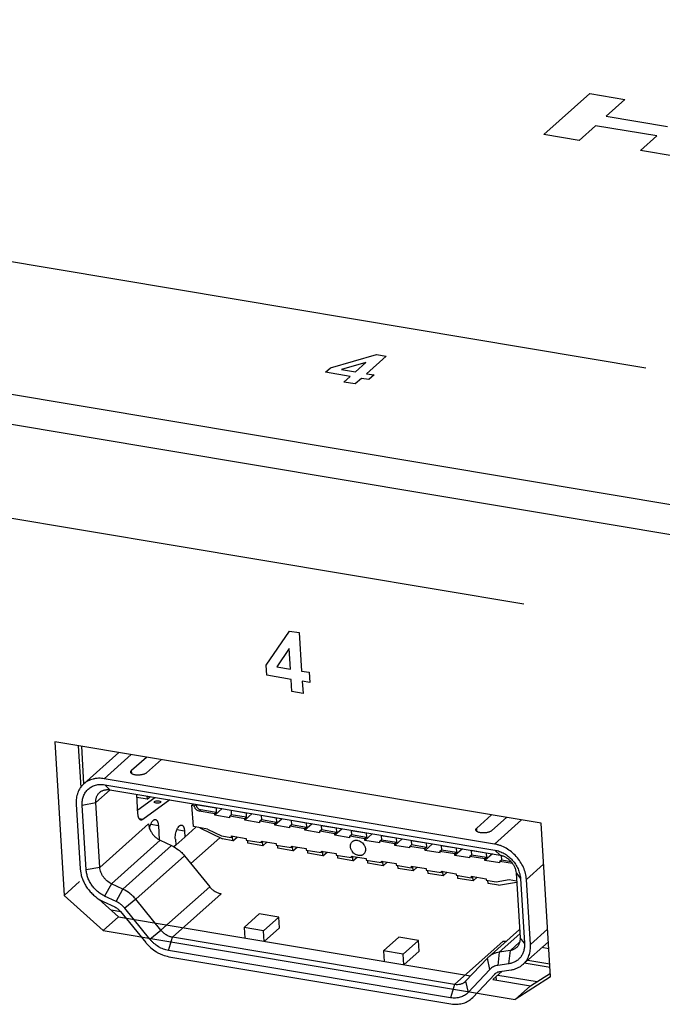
# Paper-space layout 'HD-MD4X2-4K-E_1' of a CAD drawing. Header units: inches. Extents: x 0 to 22, y 0 to 17.
# Tile 25 of 34: x 14.8 to 15.6, y 12.8 to 13.9. Entities that reach past the tile are written whole.
import ezdxf

# ---------------------------------------------------------------- set-up
doc = ezdxf.new("R2010")
doc.units = ezdxf.units.IN
doc.header["$LTSCALE"] = 1.21
doc.header["$MEASUREMENT"] = 0
doc.layers.get('0').update_dxf_attribs({"linetype": 'CONTINUOUS'})

psp = doc.layouts.new('HD-MD4X2-4K-E_1')

# ---------------------------------------------------------------- linework, layer by layer
at = {"color": 7, "linetype": 'CONTINUOUS'}
for p, q in [((12.0765, 13.935), (18.6272, 12.8376)), ((18.6294, 12.802), (12.0787, 13.8994)), ((15.4418, 13.7786), (15.4952, 13.8263)), ((15.4952, 13.8263), (15.5363, 13.8194)), ((15.5363, 13.8194), (15.5145, 13.7999)), ((15.5145, 13.7999), (15.5862, 13.7879)), ((15.502, 13.7888), (15.4829, 13.7717)), ((15.5737, 13.7768), (15.502, 13.7888)), ((15.4829, 13.7717), (15.4418, 13.7786)), ((15.5545, 13.7597), (15.5737, 13.7768)), ((15.5963, 13.7527), (15.5545, 13.7597)), ((14.1756, 13.7383), (15.5609, 13.5062)), ((15.1927, 13.5063), (15.2463, 13.5216)), ((15.2577, 13.5197), (15.2348, 13.4993)), ((15.2463, 13.5216), (15.2577, 13.5197)), ((15.234, 13.5125), (15.2054, 13.5042)), ((15.2217, 13.5015), (15.234, 13.5125)), ((15.1867, 13.5009), (15.1927, 13.5063)), ((15.2156, 13.496), (15.1867, 13.5009)), ((15.2054, 13.5042), (15.2217, 13.5015)), ((15.2084, 13.4896), (15.2156, 13.496)), ((15.2348, 13.4993), (15.2436, 13.4978)), ((15.2436, 13.4978), (15.2375, 13.4924)), ((15.2215, 13.4874), (15.2084, 13.4896)), ((15.2288, 13.4938), (15.2215, 13.4874)), ((15.2375, 13.4924), (15.2288, 13.4938)), ((14.0331, 13.4626), (15.4184, 13.2305)), ((15.1176, 13.159), (15.145, 13.1988)), ((15.145, 13.1988), (15.1563, 13.197)), ((15.1563, 13.197), (15.159, 13.1521)), ((15.1446, 13.1785), (15.1301, 13.157)), ((15.1461, 13.1543), (15.1446, 13.1785)), ((15.1183, 13.1472), (15.1176, 13.159)), ((15.1301, 13.157), (15.1461, 13.1543)), ((15.159, 13.1521), (15.1677, 13.1507)), ((15.1677, 13.1507), (15.1684, 13.1388)), ((15.1469, 13.1424), (15.1183, 13.1472)), ((15.1477, 13.1282), (15.1469, 13.1424)), ((15.1598, 13.1402), (15.1607, 13.126)), ((15.1684, 13.1388), (15.1598, 13.1402)), ((15.1607, 13.126), (15.1477, 13.1282)), ((14.8709, 13.0696), (14.882, 12.8903)), ((15.4384, 12.9745), (14.8709, 13.0696)), ((14.8981, 13.065), (14.9011, 13.0163)), ((14.9019, 13.0644), (14.9046, 13.0203)), ((14.9047, 13.0203), (14.9458, 13.057)), ((14.9287, 13.0265), (14.9602, 13.0546)), ((14.9605, 13.0363), (14.9778, 13.0517)), ((14.9953, 13.0487), (14.978, 13.0334)), ((14.9608, 13.0323), (14.9605, 13.0363)), ((15.3841, 12.9502), (14.9287, 13.0265)), ((14.9188, 12.9987), (14.9354, 13.0135)), ((14.9352, 13.0135), (14.9292, 13.0194)), ((14.9292, 13.0194), (15.3846, 12.9431)), ((14.9352, 13.0135), (15.3906, 12.9372)), ((14.968, 12.9851), (14.9666, 13.0082)), ((14.9786, 13.0027), (14.9668, 13.0047)), ((14.9677, 12.9903), (14.9875, 13.0047)), ((15.005, 13.0018), (14.9736, 12.9789)), ((14.9784, 13.0063), (14.9786, 13.0027)), ((14.9786, 13.0027), (14.9825, 13.0056)), ((14.8959, 12.9968), (14.9006, 12.9211)), ((14.9029, 12.9956), (14.9188, 12.9987)), ((14.9076, 12.92), (14.9029, 12.9956)), ((14.9235, 12.923), (14.9188, 12.9987)), ((15.031, 12.9954), (15.033, 12.9971)), ((15.0326, 12.9705), (15.031, 12.9954)), ((15.031, 12.9954), (15.0338, 12.9949)), ((15.0356, 12.9965), (15.0338, 12.9949)), ((15.0356, 12.9965), (15.0591, 12.9926)), ((15.0394, 12.9887), (15.0412, 12.9903)), ((15.0594, 12.9872), (15.0412, 12.9903)), ((15.0663, 12.9915), (15.0577, 12.9839)), ((15.0591, 12.9926), (15.0593, 12.9927)), ((15.0591, 12.9926), (15.0594, 12.9872)), ((15.0766, 12.9896), (15.0768, 12.9898)), ((15.0766, 12.9896), (15.0769, 12.9843)), ((15.0766, 12.9896), (15.0941, 12.9867)), ((14.9736, 12.9789), (14.9696, 12.9795)), ((15.0576, 12.9856), (15.0394, 12.9887)), ((15.0594, 12.9872), (15.0576, 12.9856)), ((15.0577, 12.9839), (15.0576, 12.9856)), ((15.0753, 12.9809), (15.0577, 12.9839)), ((15.0769, 12.9843), (15.0752, 12.9827)), ((15.0753, 12.9809), (15.0752, 12.9827)), ((15.0927, 12.9798), (15.0752, 12.9827)), ((15.0944, 12.9814), (15.0769, 12.9843)), ((15.0944, 12.9814), (15.0927, 12.9798)), ((15.0928, 12.978), (15.0927, 12.9798)), ((15.1014, 12.9857), (15.0928, 12.978)), ((15.1103, 12.9751), (15.0928, 12.978)), ((15.0941, 12.9867), (15.0943, 12.9868)), ((15.0941, 12.9867), (15.0944, 12.9814)), ((15.112, 12.9784), (15.1102, 12.9768)), ((15.1116, 12.9838), (15.1118, 12.9839)), ((15.1116, 12.9838), (15.112, 12.9784)), ((15.1116, 12.9838), (15.1291, 12.9808)), ((15.1295, 12.9755), (15.112, 12.9784)), ((15.1364, 12.9798), (15.1278, 12.9721)), ((15.1291, 12.9808), (15.1293, 12.981)), ((15.1291, 12.9808), (15.1295, 12.9755)), ((15.1467, 12.9779), (15.1468, 12.978)), ((15.1467, 12.9779), (15.147, 12.9726)), ((15.1467, 12.9779), (15.1642, 12.9749)), ((15.3634, 12.9688), (15.3806, 12.9842)), ((15.3981, 12.9812), (15.3809, 12.9659)), ((15.4156, 12.9783), (15.3841, 12.9502)), ((14.9804, 12.9738), (14.9235, 12.923)), ((14.9815, 12.9684), (14.9824, 12.9719)), ((14.9815, 12.9684), (14.9831, 12.9647)), ((14.9829, 12.9735), (14.9918, 12.972)), ((14.9918, 12.972), (14.9928, 12.9552)), ((15.0135, 12.967), (15.0223, 12.9655)), ((15.0357, 12.97), (15.0227, 12.9584)), ((15.0492, 12.9677), (15.0326, 12.9705)), ((15.0401, 12.9692), (15.0665, 12.9561)), ((15.0492, 12.9677), (15.0653, 12.9597)), ((15.1103, 12.9751), (15.1102, 12.9768)), ((15.1277, 12.9739), (15.1102, 12.9768)), ((15.1295, 12.9755), (15.1277, 12.9739)), ((15.1278, 12.9721), (15.1277, 12.9739)), ((15.1453, 12.9692), (15.1278, 12.9721)), ((15.147, 12.9726), (15.1452, 12.971)), ((15.1453, 12.9692), (15.1452, 12.971)), ((15.1627, 12.968), (15.1452, 12.971)), ((15.1645, 12.9696), (15.147, 12.9726)), ((15.1645, 12.9696), (15.1627, 12.968)), ((15.1628, 12.9663), (15.1627, 12.968)), ((15.1714, 12.9739), (15.1628, 12.9663)), ((15.1804, 12.9633), (15.1628, 12.9663)), ((15.1642, 12.9749), (15.1644, 12.9751)), ((15.1642, 12.9749), (15.1645, 12.9696)), ((15.182, 12.9667), (15.1802, 12.9651)), ((15.1817, 12.972), (15.1819, 12.9722)), ((15.1817, 12.972), (15.182, 12.9667)), ((15.1817, 12.972), (15.1992, 12.9691)), ((15.1995, 12.9638), (15.182, 12.9667)), ((15.2065, 12.9681), (15.1979, 12.9604)), ((15.1992, 12.9691), (15.1994, 12.9692)), ((15.1992, 12.9691), (15.1995, 12.9638)), ((15.2167, 12.9661), (15.2169, 12.9663)), ((15.2167, 12.9661), (15.2171, 12.9608)), ((15.2167, 12.9661), (15.2342, 12.9632)), ((15.3636, 12.9648), (15.3634, 12.9688)), ((15.4495, 12.7953), (15.4384, 12.9745)), ((14.9369, 12.9039), (14.9938, 12.9547)), ((14.9938, 12.9547), (15.0073, 12.9484)), ((15.0116, 12.9559), (15.012, 12.9488)), ((15.0227, 12.9584), (15.012, 12.9488)), ((15.0223, 12.9655), (15.0227, 12.9584)), ((15.0298, 12.9273), (15.0636, 12.9576)), ((15.0653, 12.9597), (15.0767, 12.9578)), ((15.0788, 12.9541), (15.0665, 12.9561)), ((15.0766, 12.9596), (15.0767, 12.9578)), ((15.0766, 12.9596), (15.0941, 12.9567)), ((15.0784, 12.9593), (15.0767, 12.9578)), ((15.0788, 12.9541), (15.0785, 12.9593)), ((15.0788, 12.9541), (15.0837, 12.9584)), ((15.0941, 12.9567), (15.0942, 12.9549)), ((15.0942, 12.9549), (15.1117, 12.952)), ((15.1804, 12.9633), (15.1802, 12.9651)), ((15.1978, 12.9622), (15.1802, 12.9651)), ((15.1995, 12.9638), (15.1978, 12.9622)), ((15.1979, 12.9604), (15.1978, 12.9622)), ((15.2154, 12.9574), (15.1979, 12.9604)), ((15.2171, 12.9608), (15.2153, 12.9592)), ((15.2154, 12.9574), (15.2153, 12.9592)), ((15.2328, 12.9563), (15.2153, 12.9592)), ((15.2346, 12.9579), (15.2171, 12.9608)), ((15.2346, 12.9579), (15.2328, 12.9563)), ((15.2329, 12.9545), (15.2328, 12.9563)), ((15.2415, 12.9622), (15.2329, 12.9545)), ((15.2342, 12.9632), (15.2344, 12.9634)), ((15.2342, 12.9632), (15.2346, 12.9579)), ((15.2521, 12.9549), (15.2503, 12.9534)), ((15.2518, 12.9603), (15.2519, 12.9604)), ((15.2518, 12.9603), (15.2521, 12.9549)), ((15.2518, 12.9603), (15.2693, 12.9573)), ((15.2696, 12.952), (15.2521, 12.9549)), ((15.2765, 12.9563), (15.2679, 12.9486)), ((15.2693, 12.9573), (15.2694, 12.9575)), ((15.2693, 12.9573), (15.2696, 12.952)), ((15.0073, 12.9484), (14.9504, 12.8976)), ((15.012, 12.9488), (15.01, 12.947)), ((15.0963, 12.9512), (15.0961, 12.9546)), ((15.1138, 12.9482), (15.0963, 12.9512)), ((15.1116, 12.9537), (15.1117, 12.952)), ((15.1116, 12.9537), (15.1291, 12.9508)), ((15.1134, 12.9534), (15.1117, 12.952)), ((15.1138, 12.9482), (15.1135, 12.9534)), ((15.1138, 12.9482), (15.1187, 12.9526)), ((15.1291, 12.9508), (15.1292, 12.949)), ((15.1292, 12.949), (15.1468, 12.9461)), ((15.1314, 12.9453), (15.1311, 12.9487)), ((15.1489, 12.9424), (15.1314, 12.9453)), ((15.1466, 12.9479), (15.1468, 12.9461)), ((15.1466, 12.9479), (15.1642, 12.9449)), ((15.1484, 12.9476), (15.1468, 12.9461)), ((15.1489, 12.9424), (15.1485, 12.9476)), ((15.1489, 12.9424), (15.1537, 12.9467)), ((15.1642, 12.9449), (15.1643, 12.9432)), ((15.1643, 12.9432), (15.1818, 12.9402)), ((15.2504, 12.9516), (15.2329, 12.9545)), ((15.2504, 12.9516), (15.2503, 12.9534)), ((15.2678, 12.9504), (15.2503, 12.9534)), ((15.2696, 12.952), (15.2678, 12.9504)), ((15.2679, 12.9486), (15.2678, 12.9504)), ((15.2854, 12.9457), (15.2679, 12.9486)), ((15.2871, 12.9491), (15.2853, 12.9475)), ((15.2854, 12.9457), (15.2853, 12.9475)), ((15.3029, 12.9446), (15.2853, 12.9475)), ((15.2868, 12.9544), (15.287, 12.9546)), ((15.2868, 12.9544), (15.2871, 12.9491)), ((15.2868, 12.9544), (15.3043, 12.9515)), ((15.3046, 12.9461), (15.2871, 12.9491)), ((15.3046, 12.9461), (15.3029, 12.9446)), ((15.303, 12.9428), (15.3029, 12.9446)), ((15.3116, 12.9504), (15.303, 12.9428)), ((15.3043, 12.9515), (15.3045, 12.9516)), ((15.3043, 12.9515), (15.3046, 12.9461)), ((15.3221, 12.9432), (15.3204, 12.9416)), ((15.3218, 12.9485), (15.322, 12.9487)), ((15.3218, 12.9485), (15.3221, 12.9432)), ((15.3218, 12.9485), (15.3393, 12.9456)), ((15.3397, 12.9403), (15.3221, 12.9432)), ((15.3466, 12.9446), (15.338, 12.9369)), ((15.3393, 12.9456), (15.3395, 12.9458)), ((15.3393, 12.9456), (15.3397, 12.9403)), ((14.9654, 12.8857), (15.0223, 12.9365)), ((15.0223, 12.9365), (15.0517, 12.9003)), ((15.1664, 12.9394), (15.1662, 12.9428)), ((15.1839, 12.9365), (15.1664, 12.9394)), ((15.1817, 12.942), (15.1818, 12.9402)), ((15.1817, 12.942), (15.1992, 12.9391)), ((15.1834, 12.9417), (15.1818, 12.9402)), ((15.1839, 12.9365), (15.1836, 12.9417)), ((15.1839, 12.9365), (15.1887, 12.9408)), ((15.1992, 12.9391), (15.1993, 12.9373)), ((15.1993, 12.9373), (15.2168, 12.9344)), ((15.2014, 12.9336), (15.2012, 12.937)), ((15.2189, 12.9306), (15.2014, 12.9336)), ((15.2167, 12.9361), (15.2168, 12.9344)), ((15.2167, 12.9361), (15.2342, 12.9332)), ((15.2185, 12.9358), (15.2168, 12.9344)), ((15.2189, 12.9306), (15.2186, 12.9358)), ((15.2189, 12.9306), (15.2238, 12.9349)), ((15.2342, 12.9332), (15.2343, 12.9314)), ((15.3205, 12.9398), (15.303, 12.9428)), ((15.3205, 12.9398), (15.3204, 12.9416)), ((15.3379, 12.9387), (15.3204, 12.9416)), ((15.3397, 12.9403), (15.3379, 12.9387)), ((15.338, 12.9369), (15.3379, 12.9387)), ((15.3555, 12.934), (15.338, 12.9369)), ((15.3572, 12.9373), (15.3554, 12.9358)), ((15.3555, 12.934), (15.3554, 12.9358)), ((15.3729, 12.9328), (15.3554, 12.9358)), ((15.3568, 12.9427), (15.357, 12.9428)), ((15.3568, 12.9427), (15.3572, 12.9373)), ((15.3744, 12.9397), (15.3568, 12.9427)), ((15.3747, 12.9344), (15.3572, 12.9373)), ((15.3747, 12.9344), (15.3729, 12.9328)), ((15.373, 12.931), (15.3729, 12.9328)), ((15.3816, 12.9387), (15.373, 12.931)), ((15.3744, 12.9397), (15.3745, 12.9399)), ((15.3744, 12.9397), (15.3747, 12.9344)), ((15.3846, 12.9431), (15.3906, 12.9372)), ((15.3919, 12.9368), (15.392, 12.9369)), ((15.3919, 12.9368), (15.3922, 12.9315)), ((15.393, 12.9366), (15.3919, 12.9368)), ((14.9006, 12.9211), (14.9013, 12.916)), ((14.9235, 12.923), (14.9076, 12.92)), ((15.2343, 12.9314), (15.2518, 12.9285)), ((15.2364, 12.9277), (15.2362, 12.9311)), ((15.254, 12.9248), (15.2364, 12.9277)), ((15.2517, 12.9303), (15.2518, 12.9285)), ((15.2517, 12.9303), (15.2693, 12.9273)), ((15.2535, 12.93), (15.2518, 12.9285)), ((15.254, 12.9248), (15.2536, 12.9299)), ((15.254, 12.9248), (15.2588, 12.9291)), ((15.2693, 12.9273), (15.2694, 12.9256)), ((15.2694, 12.9256), (15.2869, 12.9226)), ((15.2715, 12.9218), (15.2713, 12.9252)), ((15.289, 12.9189), (15.2715, 12.9218)), ((15.2868, 12.9244), (15.2869, 12.9226)), ((15.2868, 12.9244), (15.3043, 12.9215)), ((15.2885, 12.9241), (15.2869, 12.9226)), ((15.289, 12.9189), (15.2887, 12.9241)), ((15.289, 12.9189), (15.2938, 12.9232)), ((15.3043, 12.9215), (15.3044, 12.9197)), ((15.3905, 12.9281), (15.373, 12.931)), ((15.3922, 12.9315), (15.3904, 12.9299)), ((15.3905, 12.9281), (15.3904, 12.9299)), ((15.4053, 12.9274), (15.3904, 12.9299)), ((15.4036, 12.9296), (15.3922, 12.9315)), ((15.4214, 12.9088), (15.4414, 12.9266)), ((15.3044, 12.9197), (15.3219, 12.9168)), ((15.3065, 12.9159), (15.3063, 12.9194)), ((15.324, 12.913), (15.3065, 12.9159)), ((15.3218, 12.9185), (15.3219, 12.9168)), ((15.3218, 12.9185), (15.3393, 12.9156)), ((15.3236, 12.9182), (15.3219, 12.9168)), ((15.324, 12.913), (15.3237, 12.9182)), ((15.324, 12.913), (15.3289, 12.9173)), ((15.3393, 12.9156), (15.3394, 12.9138)), ((15.3394, 12.9138), (15.3569, 12.9109)), ((15.3415, 12.9101), (15.3413, 12.9135)), ((15.3591, 12.9071), (15.3415, 12.9101)), ((15.3568, 12.9127), (15.3569, 12.9109)), ((15.3568, 12.9127), (15.3743, 12.9097)), ((15.3586, 12.9124), (15.3569, 12.9109)), ((15.3591, 12.9071), (15.3587, 12.9123)), ((15.3591, 12.9071), (15.3639, 12.9115)), ((15.3743, 12.9097), (15.3745, 12.9079)), ((15.3859, 12.906), (15.4013, 12.9087)), ((15.4013, 12.9087), (15.4098, 12.9073)), ((15.4092, 12.9165), (15.4144, 12.91)), ((15.4092, 12.9165), (15.4139, 12.8408)), ((15.4144, 12.91), (15.4191, 12.8343)), ((15.4261, 12.8331), (15.4214, 12.9088)), ((14.882, 12.8903), (14.8999, 12.9063)), ((14.9084, 12.8995), (14.9084, 12.8985)), ((14.9369, 12.9039), (14.9291, 12.8895)), ((14.9504, 12.8976), (14.9369, 12.9039)), ((14.9426, 12.8831), (14.9504, 12.8976)), ((15.0517, 12.9003), (14.9948, 12.8495)), ((15.3745, 12.9079), (15.3859, 12.906)), ((15.3766, 12.9042), (15.3764, 12.9076)), ((15.3888, 12.9022), (15.3766, 12.9042)), ((15.3888, 12.9022), (15.4099, 12.9058)), ((14.9274, 12.8492), (14.882, 12.8903)), ((14.9223, 12.8859), (14.9452, 12.8651)), ((14.9426, 12.8831), (14.9291, 12.8895)), ((14.9654, 12.8857), (14.9526, 12.8752)), ((14.9948, 12.8495), (14.9654, 12.8857)), ((15.0083, 12.8413), (15.0652, 12.8921)), ((14.9275, 12.883), (14.941, 12.8767)), ((14.982, 12.839), (14.9526, 12.8752)), ((14.9274, 12.8492), (14.9452, 12.8651)), ((14.948, 12.871), (14.9366, 12.8729)), ((14.9452, 12.8651), (15.3562, 12.7962)), ((14.9477, 12.8714), (14.977, 12.8352)), ((15.1096, 12.8688), (15.0918, 12.8528)), ((15.1324, 12.865), (15.1096, 12.8688)), ((15.1324, 12.865), (15.1146, 12.849)), ((15.1332, 12.8525), (15.1324, 12.865)), ((15.0918, 12.8528), (15.0926, 12.8404)), ((15.1146, 12.849), (15.0918, 12.8528)), ((15.1332, 12.8525), (15.1154, 12.8366)), ((14.9274, 12.8492), (15.4084, 12.7686)), ((14.982, 12.839), (14.9948, 12.8495)), ((15.0036, 12.8259), (15.0083, 12.8413)), ((15.3375, 12.7861), (15.0083, 12.8413)), ((15.1154, 12.8366), (15.1146, 12.849)), ((15.2725, 12.8415), (15.2547, 12.8256)), ((15.2953, 12.8377), (15.2725, 12.8415)), ((15.3772, 12.8183), (15.4133, 12.8506)), ((15.3896, 12.824), (15.4136, 12.8455)), ((15.4191, 12.8343), (15.4139, 12.8408)), ((15.4461, 12.851), (15.4261, 12.8331)), ((15.2953, 12.8377), (15.2775, 12.8217)), ((15.2961, 12.8252), (15.2953, 12.8377)), ((15.3944, 12.8369), (15.3375, 12.7861)), ((15.3944, 12.8369), (15.3978, 12.8367)), ((15.4134, 12.8356), (15.4026, 12.8259)), ((15.4173, 12.8096), (15.447, 12.8361)), ((15.4475, 12.828), (15.4394, 12.8294)), ((15.3329, 12.7707), (15.0036, 12.8259)), ((15.0041, 12.8187), (15.3333, 12.7636)), ((15.2547, 12.8256), (15.2555, 12.8131)), ((15.2775, 12.8217), (15.2547, 12.8256)), ((15.2783, 12.8093), (15.2775, 12.8217)), ((15.2961, 12.8252), (15.2783, 12.8093)), ((15.3758, 12.817), (15.3503, 12.79)), ((15.3788, 12.8038), (15.3758, 12.817)), ((15.3896, 12.824), (15.388, 12.8085)), ((15.4026, 12.8259), (15.3896, 12.824)), ((15.401, 12.8104), (15.4026, 12.8259)), ((15.401, 12.8104), (15.388, 12.8085)), ((15.4489, 12.806), (15.4189, 12.811)), ((15.4229, 12.8146), (15.4486, 12.8103)), ((15.4488, 12.8072), (15.4476, 12.8062)), ((15.3788, 12.8038), (15.3533, 12.7768)), ((15.3588, 12.7712), (15.3843, 12.7983)), ((15.393, 12.8018), (15.382, 12.7919)), ((15.3821, 12.7919), (15.3932, 12.8018)), ((15.3864, 12.7912), (15.3861, 12.7954)), ((15.3881, 12.7973), (15.434, 12.7896)), ((15.3904, 12.8014), (15.4035, 12.8033)), ((15.4495, 12.7953), (15.4084, 12.7686)), ((15.4262, 12.7845), (15.4493, 12.7995)), ((15.3375, 12.7861), (15.3329, 12.7707)), ((15.3503, 12.79), (15.3496, 12.7892)), ((15.3503, 12.79), (15.3533, 12.7768)), ((15.3821, 12.7919), (15.4262, 12.7845)), ((15.4084, 12.7686), (15.4262, 12.7845)), ((15.3573, 12.7697), (15.3588, 12.7712))]:
    psp.add_line(p, q, dxfattribs=at)
for centre, radius, start, end in [((15.004, 12.9648), 0.0228, 159.0369, 161.6806), ((15.004, 12.9764), 0.0239, 209.2962, 211.4721), ((15.3921, 12.8016), 0.0224, 131.7551, 136.6868), ((15.3915, 12.7914), 0.00995, 131.7269, 136.6867), ((15.3916, 12.7914), 0.00999, 123.4799, 131.7252)]:
    psp.add_arc(centre, radius, start, end, dxfattribs=at)
psp.add_ellipse((14.9908, 12.9993), major_axis=(0.00394, 0.00009), ratio=0.365162, dxfattribs=at)
for points, knots in [([(14.9595, 13.0342), (14.9595, 13.0344), (14.9595, 13.0347), (14.9597, 13.0353), (14.96, 13.0358), (14.9604, 13.0361), (14.9605, 13.0363)], [0, 0, 0, 0, 0.218608, 0.451706, 0.710185, 1, 1, 1, 1]), ([(14.9287, 13.0265), (14.9276, 13.0267), (14.9254, 13.0269), (14.922, 13.027), (14.9193, 13.0268), (14.9171, 13.0264), (14.9151, 13.0259), (14.9126, 13.0251), (14.9097, 13.0239), (14.9071, 13.0223), (14.9055, 13.021), (14.9047, 13.0203)], [0, 0, 0, 0, 0.133533, 0.264274, 0.39211, 0.455014, 0.517289, 0.640122, 0.761148, 0.880904, 1, 1, 1, 1]), ([(14.978, 13.0334), (14.9778, 13.0331), (14.9772, 13.0327), (14.9761, 13.0321), (14.9748, 13.0316), (14.9734, 13.0312), (14.9719, 13.0309), (14.9703, 13.0307), (14.9687, 13.0306), (14.9671, 13.0306), (14.9656, 13.0307), (14.9642, 13.0309), (14.9629, 13.0313), (14.9619, 13.0317), (14.9612, 13.032), (14.9607, 13.0323), (14.9602, 13.0327), (14.9598, 13.0332), (14.9596, 13.0335), (14.9595, 13.0339), (14.9595, 13.0341), (14.9595, 13.0342)], [0, 0, 0, 0, 0.051715, 0.110895, 0.176745, 0.248162, 0.323798, 0.402024, 0.481127, 0.559341, 0.634955, 0.706352, 0.772137, 0.831198, 0.858006, 0.882948, 0.927314, 0.947081, 0.965532, 0.983019, 1, 1, 1, 1]), ([(14.9047, 13.0203), (14.904, 13.0196), (14.9025, 13.0182), (14.9006, 13.0157), (14.899, 13.013), (14.8979, 13.0105), (14.8972, 13.0085), (14.8966, 13.0064), (14.8961, 13.0037), (14.8958, 13.0003), (14.8959, 12.998), (14.8959, 12.9968)], [0, 0, 0, 0, 0.118983, 0.238641, 0.359597, 0.482399, 0.544674, 0.60759, 0.735482, 0.866327, 1, 1, 1, 1]), ([(14.9029, 12.9956), (14.9029, 12.9966), (14.9028, 12.9984), (14.9031, 13.0011), (14.9036, 13.0037), (14.9043, 13.0062), (14.9054, 13.0085), (14.9066, 13.0107), (14.9081, 13.0126), (14.9099, 13.0144), (14.9118, 13.0159), (14.9139, 13.0172), (14.9162, 13.0183), (14.9186, 13.0191), (14.9211, 13.0196), (14.9238, 13.0198), (14.9265, 13.0197), (14.9283, 13.0195), (14.9292, 13.0194)], [0, 0, 0, 0, 0.066876, 0.132346, 0.196347, 0.258978, 0.320439, 0.380975, 0.440855, 0.500386, 0.559901, 0.619734, 0.680195, 0.741557, 0.804069, 0.867938, 0.933267, 1, 1, 1, 1]), ([(14.9232, 13.0104), (14.9236, 13.0108), (14.9244, 13.0114), (14.9257, 13.0122), (14.9271, 13.0128), (14.9286, 13.0133), (14.9302, 13.0136), (14.9324, 13.0138), (14.9341, 13.0137), (14.9352, 13.0135)], [0, 0, 0, 0, 0.119151, 0.23895, 0.360001, 0.482875, 0.608079, 0.736019, 1, 1, 1, 1]), ([(14.9188, 12.9987), (14.9187, 12.9998), (14.9188, 13.0015), (14.9192, 13.0037), (14.9197, 13.0053), (14.9203, 13.0067), (14.9211, 13.0081), (14.9221, 13.0093), (14.9228, 13.0101), (14.9232, 13.0104)], [0, 0, 0, 0, 0.264222, 0.392219, 0.517434, 0.640276, 0.761258, 0.880962, 1, 1, 1, 1]), ([(15.0394, 12.9887), (15.0387, 12.9888), (15.0376, 12.9892), (15.0364, 12.9901), (15.0356, 12.9908), (15.0349, 12.9918), (15.0342, 12.9931), (15.0339, 12.9942), (15.0338, 12.9949)], [0, 0, 0, 0, 0.242759, 0.370303, 0.499699, 0.629137, 0.756807, 1, 1, 1, 1]), ([(15.0356, 12.9965), (15.0357, 12.9958), (15.036, 12.9947), (15.0367, 12.9934), (15.0374, 12.9924), (15.0382, 12.9916), (15.0394, 12.9908), (15.0405, 12.9904), (15.0412, 12.9903)], [0, 0, 0, 0, 0.243193, 0.370863, 0.500302, 0.629697, 0.757241, 1, 1, 1, 1]), ([(14.9714, 12.9782), (14.9713, 12.9782), (14.9711, 12.9783), (14.9706, 12.9785), (14.9701, 12.9788), (14.9695, 12.9795), (14.9691, 12.9803), (14.9687, 12.9813), (14.9683, 12.9824), (14.9681, 12.9837), (14.968, 12.9846), (14.968, 12.9851)], [0, 0, 0, 0, 0.042134, 0.08508, 0.176195, 0.278316, 0.394136, 0.524782, 0.670201, 0.829352, 1, 1, 1, 1]), ([(14.9736, 12.9789), (14.9734, 12.9787), (14.9731, 12.9785), (14.9725, 12.9783), (14.9719, 12.9782), (14.9716, 12.9782), (14.9714, 12.9782)], [0, 0, 0, 0, 0.280234, 0.536178, 0.773359, 1, 1, 1, 1]), ([(14.9827, 12.9729), (14.9829, 12.9734), (14.9833, 12.9743), (14.9839, 12.9755), (14.9846, 12.9766), (14.9853, 12.9775), (14.986, 12.9781), (14.9865, 12.9784), (14.9869, 12.9786), (14.9873, 12.9788), (14.9876, 12.9789), (14.988, 12.9789), (14.9883, 12.9789), (14.9884, 12.9788)], [0, 0, 0, 0, 0.171299, 0.331035, 0.477194, 0.608515, 0.724538, 0.777094, 0.826319, 0.872609, 0.916497, 0.958687, 1, 1, 1, 1]), ([(14.9884, 12.9788), (14.9885, 12.9788), (14.9887, 12.9788), (14.9892, 12.9786), (14.9897, 12.9782), (14.9902, 12.9776), (14.9907, 12.9767), (14.9911, 12.9758), (14.9914, 12.9746), (14.9917, 12.9733), (14.9917, 12.9724), (14.9918, 12.972)], [0, 0, 0, 0, 0.042131, 0.085083, 0.176216, 0.278317, 0.394142, 0.524801, 0.670268, 0.829423, 1, 1, 1, 1]), ([(14.9804, 12.9738), (14.9804, 12.9733), (14.9806, 12.9715), (14.981, 12.9697), (14.9815, 12.9684)], [0, 0, 0, 0, 0.24421, 1, 1, 1, 1]), ([(15.0116, 12.9559), (15.0116, 12.9564), (15.0115, 12.9574), (15.0116, 12.9593), (15.0119, 12.9618), (15.0125, 12.9642), (15.0131, 12.9661), (15.0136, 12.9674), (15.0142, 12.9686), (15.0148, 12.9696), (15.0154, 12.9705), (15.0161, 12.9712), (15.0168, 12.9718), (15.0175, 12.9722), (15.0181, 12.9724), (15.0186, 12.9724), (15.0188, 12.9724), (15.0189, 12.9724)], [0, 0, 0, 0, 0.072517, 0.148119, 0.303854, 0.458733, 0.533348, 0.604735, 0.672043, 0.734536, 0.791651, 0.84309, 0.888834, 0.929383, 0.965808, 0.983054, 1, 1, 1, 1]), ([(15.0189, 12.9724), (15.019, 12.9723), (15.0192, 12.9723), (15.0197, 12.9721), (15.0202, 12.9717), (15.0208, 12.9711), (15.0212, 12.9702), (15.0216, 12.9693), (15.022, 12.9681), (15.0222, 12.9668), (15.0223, 12.9659), (15.0223, 12.9655)], [0, 0, 0, 0, 0.042131, 0.085083, 0.176216, 0.278317, 0.394142, 0.524801, 0.670268, 0.829423, 1, 1, 1, 1]), ([(15.3623, 12.9667), (15.3623, 12.9669), (15.3623, 12.9673), (15.3625, 12.9678), (15.3629, 12.9683), (15.3632, 12.9686), (15.3634, 12.9688)], [0, 0, 0, 0, 0.218608, 0.451706, 0.710185, 1, 1, 1, 1]), ([(15.3809, 12.9659), (15.3806, 12.9656), (15.38, 12.9652), (15.3789, 12.9646), (15.3777, 12.9641), (15.3763, 12.9637), (15.3748, 12.9634), (15.3732, 12.9632), (15.3716, 12.9631), (15.37, 12.9631), (15.3685, 12.9632), (15.367, 12.9635), (15.3657, 12.9638), (15.3647, 12.9642), (15.3641, 12.9645), (15.3635, 12.9649), (15.363, 12.9653), (15.3627, 12.9657), (15.3625, 12.966), (15.3624, 12.9664), (15.3623, 12.9666), (15.3623, 12.9667)], [0, 0, 0, 0, 0.051715, 0.110895, 0.176745, 0.248162, 0.323798, 0.402024, 0.481127, 0.559341, 0.634955, 0.706352, 0.772137, 0.831198, 0.858006, 0.882948, 0.927314, 0.947081, 0.965532, 0.983019, 1, 1, 1, 1]), ([(14.9836, 12.964), (14.9842, 12.963), (14.9856, 12.961), (14.988, 12.9585), (14.9908, 12.9563), (14.9928, 12.9552), (14.9938, 12.9547)], [0, 0, 0, 0, 0.251769, 0.504249, 0.754706, 1, 1, 1, 1]), ([(15.2182, 12.953), (15.2185, 12.9533), (15.2191, 12.9537), (15.2202, 12.9543), (15.2213, 12.9546), (15.2224, 12.9547), (15.2232, 12.9547), (15.2241, 12.9546), (15.2256, 12.9543), (15.2273, 12.9536), (15.2288, 12.9525), (15.2303, 12.9513), (15.2315, 12.9498), (15.2325, 12.9482), (15.233, 12.9469), (15.2334, 12.9455), (15.2335, 12.9447), (15.2335, 12.9442)], [0, 0, 0, 0, 0.053961, 0.108584, 0.164453, 0.222016, 0.251545, 0.281578, 0.343139, 0.471586, 0.538136, 0.605567, 0.740764, 0.807696, 0.873504, 0.937771, 1, 1, 1, 1]), ([(15.0073, 12.9484), (15.0102, 12.947), (15.0143, 12.9444), (15.0191, 12.9402), (15.0213, 12.9378), (15.0223, 12.9365)], [0, 0, 0, 0, 0.494247, 0.746657, 1, 1, 1, 1]), ([(15.216, 12.9471), (15.216, 12.9477), (15.216, 12.9486), (15.2162, 12.9497), (15.2165, 12.9507), (15.217, 12.9517), (15.2177, 12.9525), (15.218, 12.9529), (15.2182, 12.953)], [0, 0, 0, 0, 0.264208, 0.392354, 0.517706, 0.761215, 0.880929, 1, 1, 1, 1]), ([(15.2313, 12.9383), (15.231, 12.9381), (15.2304, 12.9376), (15.2294, 12.9371), (15.2282, 12.9368), (15.2272, 12.9367), (15.2264, 12.9367), (15.2255, 12.9368), (15.224, 12.9371), (15.2223, 12.9378), (15.2207, 12.9388), (15.2193, 12.94), (15.218, 12.9415), (15.2171, 12.9432), (15.2165, 12.9445), (15.2162, 12.9458), (15.2161, 12.9467), (15.216, 12.9471)], [0, 0, 0, 0, 0.053961, 0.108584, 0.164453, 0.222016, 0.251545, 0.281578, 0.343139, 0.471586, 0.538136, 0.605567, 0.740764, 0.807696, 0.873504, 0.937771, 1, 1, 1, 1]), ([(15.2335, 12.9442), (15.2336, 12.9436), (15.2335, 12.9428), (15.2333, 12.9417), (15.233, 12.9407), (15.2325, 12.9397), (15.2319, 12.9389), (15.2315, 12.9385), (15.2313, 12.9383)], [0, 0, 0, 0, 0.264208, 0.392354, 0.517706, 0.761215, 0.880929, 1, 1, 1, 1]), ([(15.4214, 12.9088), (15.4213, 12.91), (15.421, 12.9123), (15.4201, 12.9171), (15.418, 12.923), (15.4144, 12.9297), (15.4097, 12.9358), (15.4041, 12.9411), (15.3979, 12.9454), (15.3922, 12.948), (15.3876, 12.9495), (15.3853, 12.95), (15.3841, 12.9502)], [0, 0, 0, 0, 0.059155, 0.119631, 0.243715, 0.371124, 0.500298, 0.629429, 0.756713, 0.880604, 0.940966, 1, 1, 1, 1]), ([(15.3846, 12.9431), (15.3865, 12.9428), (15.3902, 12.9418), (15.3956, 12.9392), (15.4006, 12.9358), (15.405, 12.9315), (15.4088, 12.9267), (15.4117, 12.9213), (15.4136, 12.9157), (15.4143, 12.9119), (15.4144, 12.91)], [0, 0, 0, 0, 0.119301, 0.243223, 0.370539, 0.499702, 0.628908, 0.756349, 0.880463, 1, 1, 1, 1]), ([(15.3906, 12.9372), (15.3918, 12.937), (15.3941, 12.9364), (15.3975, 12.9348), (15.4006, 12.9326), (15.4034, 12.93), (15.4057, 12.9269), (15.4075, 12.9236), (15.4088, 12.9201), (15.4091, 12.9177), (15.4092, 12.9165)], [0, 0, 0, 0, 0.119274, 0.243231, 0.370533, 0.499702, 0.628914, 0.756341, 0.88049, 1, 1, 1, 1]), ([(14.9369, 12.9039), (14.936, 12.9044), (14.9342, 12.9054), (14.9317, 12.9072), (14.9295, 12.9094), (14.9275, 12.9118), (14.9262, 12.914), (14.9253, 12.9159), (14.9242, 12.9186), (14.9236, 12.921), (14.9235, 12.923)], [0, 0, 0, 0, 0.124514, 0.25154, 0.379751, 0.508079, 0.635335, 0.698232, 0.760472, 1, 1, 1, 1]), ([(14.9013, 12.916), (14.9016, 12.9143), (14.9025, 12.9109), (14.9046, 12.9059), (14.9072, 12.9011), (14.9104, 12.8966), (14.9135, 12.8931), (14.9161, 12.8906), (14.9203, 12.887), (14.9242, 12.8846), (14.9275, 12.883)], [0, 0, 0, 0, 0.120561, 0.243958, 0.369582, 0.496604, 0.624104, 0.68776, 0.751195, 1, 1, 1, 1]), ([(14.9291, 12.8895), (14.9276, 12.8902), (14.9248, 12.8918), (14.9208, 12.8947), (14.9172, 12.8982), (14.9141, 12.9021), (14.9115, 12.9063), (14.9095, 12.9108), (14.9082, 12.9153), (14.9077, 12.9184), (14.9076, 12.92)], [0, 0, 0, 0, 0.124485, 0.251395, 0.379533, 0.507798, 0.63499, 0.759985, 0.88192, 1, 1, 1, 1]), ([(14.9654, 12.8857), (14.9644, 12.887), (14.9622, 12.8894), (14.9574, 12.8936), (14.9533, 12.8962), (14.9504, 12.8976)], [0, 0, 0, 0, 0.253344, 0.505753, 1, 1, 1, 1]), ([(15.0517, 12.9003), (15.0526, 12.8992), (15.0545, 12.8972), (15.0578, 12.8948), (15.0614, 12.893), (15.0639, 12.8923), (15.0652, 12.8921)], [0, 0, 0, 0, 0.258155, 0.513265, 0.761503, 1, 1, 1, 1]), ([(14.941, 12.8767), (14.9423, 12.8761), (14.9447, 12.8745), (14.9467, 12.8725), (14.9477, 12.8714)], [0, 0, 0, 0, 0.494623, 1, 1, 1, 1]), ([(14.9526, 12.8752), (14.9519, 12.8761), (14.9505, 12.8777), (14.9473, 12.8805), (14.9445, 12.8822), (14.9426, 12.8831)], [0, 0, 0, 0, 0.253343, 0.505753, 1, 1, 1, 1]), ([(15.0083, 12.8413), (15.0071, 12.8415), (15.0045, 12.8422), (15.0009, 12.844), (14.9976, 12.8464), (14.9957, 12.8484), (14.9948, 12.8495)], [0, 0, 0, 0, 0.238497, 0.486735, 0.741845, 1, 1, 1, 1]), ([(15.4139, 12.8408), (15.414, 12.8397), (15.4139, 12.838), (15.4135, 12.8358), (15.413, 12.8342), (15.4124, 12.8327), (15.4116, 12.8314), (15.4106, 12.8301), (15.4099, 12.8294), (15.4095, 12.8291)], [0, 0, 0, 0, 0.264239, 0.392224, 0.517432, 0.640276, 0.76127, 0.880978, 1, 1, 1, 1]), ([(14.977, 12.8352), (14.9779, 12.8341), (14.9798, 12.832), (14.9838, 12.8282), (14.9882, 12.8249), (14.993, 12.8223), (14.9978, 12.8202), (15.0015, 12.8192), (15.0041, 12.8187)], [0, 0, 0, 0, 0.129171, 0.258258, 0.513244, 0.638472, 0.761619, 1, 1, 1, 1]), ([(15.0036, 12.8259), (15.0016, 12.8262), (14.9986, 12.827), (14.9947, 12.8287), (14.9909, 12.8308), (14.9874, 12.8334), (14.9842, 12.8365), (14.9827, 12.8382), (14.982, 12.839)], [0, 0, 0, 0, 0.238381, 0.361528, 0.486756, 0.741742, 0.870829, 1, 1, 1, 1]), ([(15.4191, 12.8343), (15.4192, 12.8328), (15.4191, 12.8306), (15.4187, 12.8277), (15.4183, 12.8256), (15.4176, 12.8236), (15.4165, 12.8211), (15.4148, 12.8182), (15.4125, 12.8158), (15.4104, 12.8141), (15.4087, 12.813), (15.4069, 12.8121), (15.4044, 12.8111), (15.4023, 12.8106), (15.401, 12.8104)], [0, 0, 0, 0, 0.134255, 0.199659, 0.263874, 0.327008, 0.389198, 0.511244, 0.63162, 0.691785, 0.752183, 0.813041, 0.874571, 1, 1, 1, 1]), ([(15.4095, 12.8291), (15.409, 12.8286), (15.408, 12.8279), (15.4064, 12.827), (15.4045, 12.8263), (15.4033, 12.826), (15.4026, 12.8259)], [0, 0, 0, 0, 0.245089, 0.492342, 0.743655, 1, 1, 1, 1]), ([(15.4173, 12.8096), (15.418, 12.8103), (15.4195, 12.8118), (15.4214, 12.8142), (15.423, 12.817), (15.4243, 12.8199), (15.4253, 12.823), (15.4259, 12.8263), (15.4262, 12.8297), (15.4262, 12.8319), (15.4261, 12.8331)], [0, 0, 0, 0, 0.118993, 0.238658, 0.359623, 0.482436, 0.607579, 0.735459, 0.866302, 1, 1, 1, 1]), ([(15.3896, 12.824), (15.3884, 12.8238), (15.3861, 12.8233), (15.3834, 12.8223), (15.3813, 12.8213), (15.3794, 12.8201), (15.378, 12.8191), (15.3772, 12.8183)], [0, 0, 0, 0, 0.256464, 0.507566, 0.631572, 0.754841, 1, 1, 1, 1]), ([(15.388, 12.8085), (15.3871, 12.8084), (15.3853, 12.808), (15.3829, 12.807), (15.3806, 12.8056), (15.3793, 12.8045), (15.3788, 12.8038)], [0, 0, 0, 0, 0.256793, 0.507609, 0.754515, 1, 1, 1, 1]), ([(15.4035, 12.8033), (15.4048, 12.8035), (15.4073, 12.804), (15.4104, 12.8052), (15.4127, 12.8063), (15.4143, 12.8073), (15.4158, 12.8084), (15.4168, 12.8092), (15.4173, 12.8096)], [0, 0, 0, 0, 0.256381, 0.50754, 0.631564, 0.754805, 0.877527, 1, 1, 1, 1]), ([(15.3861, 12.7997), (15.3867, 12.8002), (15.3881, 12.8009), (15.3897, 12.8013), (15.3904, 12.8014)], [0, 0, 0, 0, 0.492891, 1, 1, 1, 1]), ([(15.3496, 12.7892), (15.3492, 12.7889), (15.3484, 12.7882), (15.347, 12.7874), (15.3456, 12.7868), (15.3436, 12.7862), (15.3409, 12.7858), (15.3387, 12.7859), (15.3375, 12.7861)], [0, 0, 0, 0, 0.119223, 0.239112, 0.360218, 0.483125, 0.735867, 1, 1, 1, 1]), ([(15.3533, 12.7768), (15.3527, 12.7762), (15.3514, 12.775), (15.3492, 12.7734), (15.3468, 12.7722), (15.3442, 12.7712), (15.3415, 12.7706), (15.3387, 12.7703), (15.3358, 12.7703), (15.3338, 12.7705), (15.3329, 12.7707)], [0, 0, 0, 0, 0.119419, 0.239259, 0.360093, 0.482623, 0.607486, 0.735187, 0.866048, 1, 1, 1, 1]), ([(15.3333, 12.7636), (15.3344, 12.7634), (15.3367, 12.7631), (15.34, 12.7631), (15.3433, 12.7634), (15.3464, 12.764), (15.3495, 12.7649), (15.3523, 12.7662), (15.3549, 12.7678), (15.3565, 12.7691), (15.3573, 12.7697)], [0, 0, 0, 0, 0.133541, 0.264268, 0.392086, 0.517211, 0.640035, 0.761058, 0.880862, 1, 1, 1, 1])]:
    psp.add_open_spline(points, degree=3, knots=knots, dxfattribs=at)

doc.saveas('drawing.dxf')
